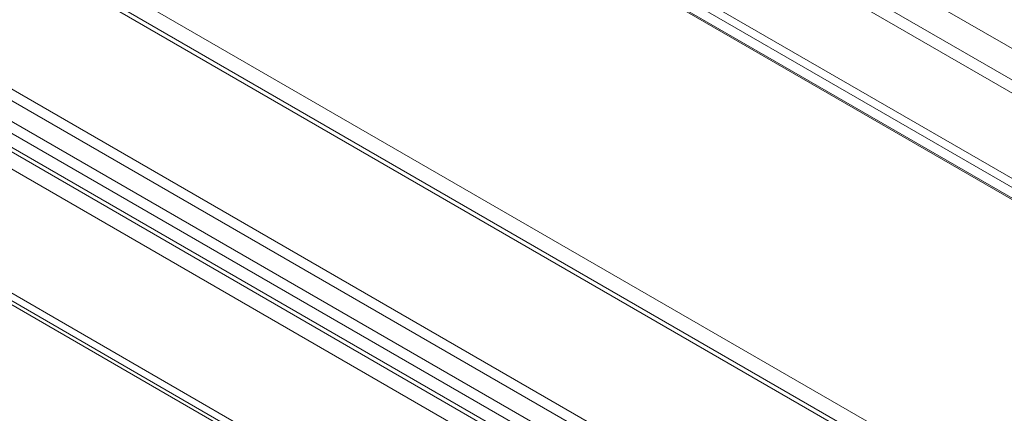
# Model space of a CAD drawing. Header units: millimetres. Extents: x 0 to 1118, y 0 to 864.
# Tile 26 of 256: x 219 to 254, y 217 to 231. Entities that reach past the tile are written whole.
import ezdxf

# ---------------------------------------------------------------- set-up
doc = ezdxf.new("R2010")
doc.units = ezdxf.units.MM

msp = doc.modelspace()

# ---------------------------------------------------------------- linework, layer by layer
at = {"color": 9, "linetype": 'Continuous', "lineweight": 15}
for p, q in [((305.52, 200.666), (187.45, 268.826)), ((187.132, 267.905), (305.52, 199.561)), ((305.52, 199.099), (187.079, 267.474)), ((187.079, 264.457), (305.52, 196.083)), ((305.52, 195.768), (187.079, 264.142)), ((187.266, 263.654), (305.52, 195.388)), ((185.826, 253.654), (315.08, 179.037)), ((315.939, 177.776), (184.79, 253.487))]:
    msp.add_line(p, q, dxfattribs=at)
at = {"color": 7, "linetype": 'Continuous', "lineweight": 15}
for p, q in [((187.307, 263.583), (305.52, 195.341)), ((187.307, 263.583), (305.52, 195.341)), ((315.753, 178.052), (185.04, 253.511)), ((180.517, 251.02), (312.516, 174.818)), ((312.266, 174.554), (180.267, 250.756)), ((179.944, 250.196), (311.943, 173.995)), ((311.839, 173.646), (179.84, 249.848)), ((179.84, 249.353), (311.839, 173.152)), ((179.944, 249.124), (311.943, 172.923)), ((179.684, 248.678), (312.491, 172.01)), ((197.666, 233.918), (249.462, 204.017)), ((197.832, 233.552), (249.46, 203.748)), ((249.46, 203.61), (201.786, 231.132))]:
    msp.add_line(p, q, dxfattribs=at)

doc.saveas('drawing.dxf')
